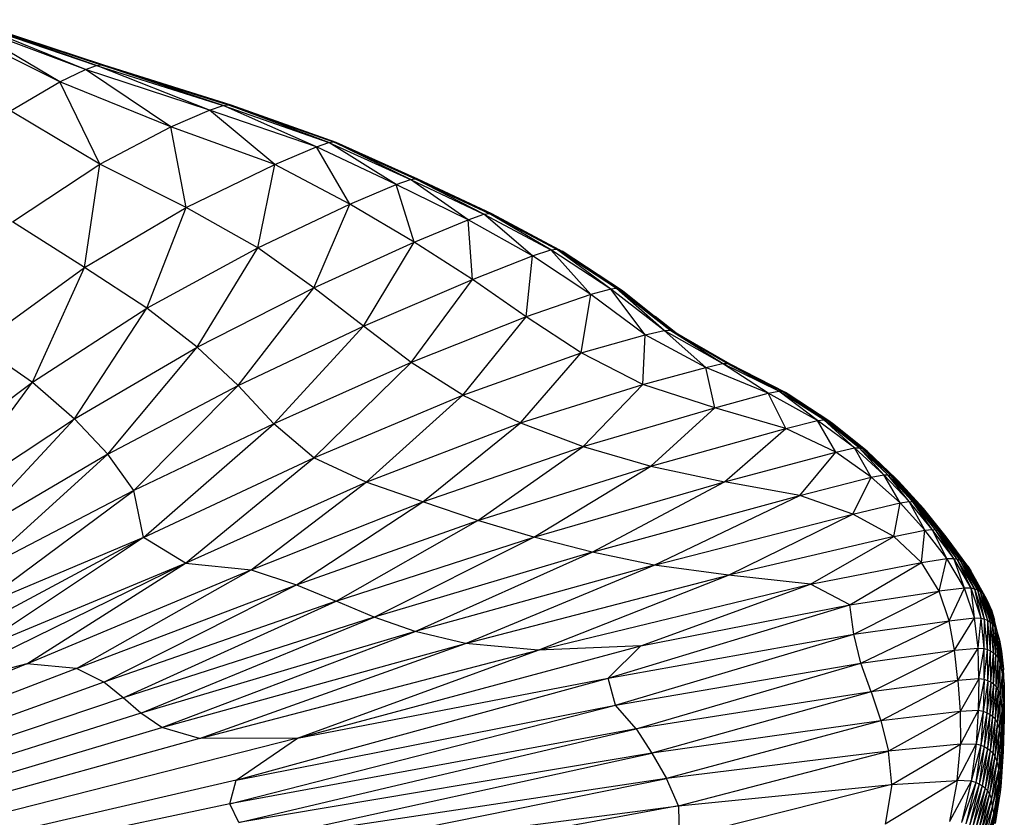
# Paper-space layout '_Trimétrica' of a CAD drawing. Header units: millimetres. Extents: x -426 to 1062, y -989 to 76.
# Tile 31 of 31: x 893 to 985, y -182 to -107. Entities that reach past the tile are written whole.
import ezdxf

# ---------------------------------------------------------------- set-up
doc = ezdxf.new("R2010")
doc.units = ezdxf.units.MM

psp = doc.layouts.new('_Trimétrica')

# ---------------------------------------------------------------- linework, layer by layer
at = {"color": 7, "linetype": 'Continuous', "lineweight": 25}
for p, q in [((899.004, -111.904), (887.537, -107.294)), ((887.537, -107.294), (900.019, -111.538)), ((900.019, -111.538), (887.794, -107.269)), ((887.794, -107.269), (900.459, -111.466)), ((900.459, -111.466), (887.984, -107.312)), ((900.715, -111.505), (887.984, -107.312)), ((896.588, -113.048), (886.188, -107.909)), ((896.588, -113.048), (887.098, -107.447)), ((899.004, -111.904), (887.098, -107.447)), ((896.588, -113.048), (899.004, -111.904)), ((899.004, -111.904), (900.019, -111.538)), ((906.958, -117.252), (899.004, -111.904)), ((910.532, -115.712), (899.004, -111.904)), ((900.019, -111.538), (900.459, -111.466)), ((910.532, -115.712), (900.019, -111.538)), ((900.019, -111.538), (911.81, -115.278)), ((911.81, -115.278), (900.459, -111.466)), ((900.459, -111.466), (912.296, -115.205)), ((900.459, -111.466), (900.715, -111.505)), ((912.296, -115.205), (900.715, -111.505)), ((912.568, -115.248), (900.715, -111.505)), ((892.002, -115.751), (896.588, -113.048)), ((900.328, -120.725), (896.588, -113.048)), ((906.958, -117.252), (896.588, -113.048)), ((910.532, -115.712), (911.81, -115.278)), ((911.81, -115.278), (912.296, -115.205)), ((920.51, -119.128), (911.81, -115.278)), ((911.81, -115.278), (921.678, -118.722)), ((921.678, -118.722), (912.296, -115.205)), ((912.296, -115.205), (922.105, -118.661)), ((912.296, -115.205), (912.568, -115.248)), ((922.105, -118.661), (912.568, -115.248)), ((922.35, -118.708), (912.568, -115.248)), ((900.328, -120.725), (892.002, -115.751)), ((906.958, -117.252), (910.532, -115.712)), ((916.647, -120.77), (910.532, -115.712)), ((920.51, -119.128), (910.532, -115.712)), ((900.328, -120.725), (906.958, -117.252)), ((908.382, -124.779), (906.958, -117.252)), ((916.647, -120.77), (906.958, -117.252)), ((916.647, -120.77), (920.51, -119.128)), ((920.51, -119.128), (921.678, -118.722)), ((923.629, -124.478), (920.51, -119.128)), ((927.933, -122.64), (920.51, -119.128)), ((921.678, -118.722), (922.105, -118.661)), ((927.933, -122.64), (921.678, -118.722)), ((921.678, -118.722), (929.262, -122.164)), ((929.262, -122.164), (922.105, -118.661)), ((922.105, -118.661), (929.714, -122.089)), ((922.105, -118.661), (922.35, -118.708)), ((929.714, -122.089), (922.35, -118.708)), ((929.962, -122.133), (922.35, -118.708)), ((892.195, -126.122), (900.328, -120.725)), ((898.907, -130.358), (900.328, -120.725)), ((908.382, -124.779), (900.328, -120.725)), ((908.382, -124.779), (916.647, -120.77)), ((915.048, -128.548), (916.647, -120.77)), ((923.629, -124.478), (916.647, -120.77)), ((923.629, -124.478), (927.933, -122.64)), ((927.933, -122.64), (929.262, -122.164)), ((929.612, -128.013), (927.933, -122.64)), ((934.638, -125.929), (927.933, -122.64)), ((929.262, -122.164), (929.714, -122.089)), ((934.638, -125.929), (929.262, -122.164)), ((929.262, -122.164), (936.119, -125.407)), ((936.119, -125.407), (929.714, -122.089)), ((929.714, -122.089), (936.594, -125.326)), ((929.714, -122.089), (929.962, -122.133)), ((936.594, -125.326), (929.962, -122.133)), ((936.845, -125.372), (929.962, -122.133)), ((915.048, -128.548), (923.629, -124.478)), ((920.278, -132.261), (923.629, -124.478)), ((929.612, -128.013), (923.629, -124.478)), ((898.907, -130.358), (908.382, -124.779)), ((904.72, -134.16), (908.382, -124.779)), ((915.048, -128.548), (908.382, -124.779)), ((934.638, -125.929), (936.119, -125.407)), ((936.119, -125.407), (936.594, -125.326)), ((940.654, -129.293), (936.119, -125.407)), ((936.119, -125.407), (942.357, -128.735)), ((942.357, -128.735), (936.594, -125.326)), ((936.594, -125.326), (942.876, -128.654)), ((936.594, -125.326), (936.845, -125.372)), ((942.876, -128.654), (936.845, -125.372)), ((943.14, -128.706), (936.845, -125.372)), ((898.907, -130.358), (892.195, -126.122)), ((929.612, -128.013), (934.638, -125.929)), ((935.041, -131.472), (934.638, -125.929)), ((940.654, -129.293), (934.638, -125.929)), ((920.278, -132.261), (929.612, -128.013)), ((924.885, -135.838), (929.612, -128.013)), ((935.041, -131.472), (929.612, -128.013)), ((904.72, -134.16), (915.048, -128.548)), ((909.403, -137.793), (915.048, -128.548)), ((920.278, -132.261), (915.048, -128.548)), ((935.041, -131.472), (940.654, -129.293)), ((940.046, -134.965), (940.654, -129.293)), ((940.654, -129.293), (942.357, -128.735)), ((946.08, -132.893), (940.654, -129.293)), ((942.357, -128.735), (942.876, -128.654)), ((946.08, -132.893), (942.357, -128.735)), ((947.936, -132.37), (942.357, -128.735)), ((947.936, -132.37), (942.876, -128.654)), ((948.481, -132.309), (942.876, -128.654)), ((942.876, -128.654), (943.14, -128.706)), ((948.481, -132.309), (943.14, -128.706)), ((943.14, -128.706), (948.754, -132.375)), ((943.14, -128.706), (943.391, -128.844)), ((948.754, -132.375), (943.391, -128.844)), ((949.013, -132.528), (943.391, -128.844)), ((889.009, -137.547), (898.907, -130.358)), ((894.047, -141.049), (898.907, -130.358)), ((904.72, -134.16), (898.907, -130.358)), ((924.885, -135.838), (935.041, -131.472)), ((929.347, -139.231), (935.041, -131.472)), ((940.046, -134.965), (935.041, -131.472)), ((909.403, -137.793), (920.278, -132.261)), ((913.225, -141.357), (920.278, -132.261)), ((924.885, -135.838), (920.278, -132.261)), ((946.08, -132.893), (940.046, -134.965)), ((945.162, -138.331), (946.08, -132.893)), ((947.936, -132.37), (946.08, -132.893)), ((951.151, -136.652), (946.08, -132.893)), ((948.481, -132.309), (947.936, -132.37)), ((951.151, -136.652), (947.936, -132.37)), ((952.921, -136.238), (947.936, -132.37)), ((952.921, -136.238), (948.481, -132.309)), ((953.431, -136.209), (948.481, -132.309)), ((948.754, -132.375), (948.481, -132.309)), ((953.431, -136.209), (948.754, -132.375)), ((953.706, -136.287), (948.754, -132.375)), ((948.754, -132.375), (949.013, -132.528)), ((953.706, -136.287), (949.013, -132.528)), ((949.013, -132.528), (953.973, -136.441)), ((894.047, -141.049), (904.72, -134.16)), ((897.96, -144.458), (904.72, -134.16)), ((909.403, -137.793), (904.72, -134.16)), ((940.046, -134.965), (929.347, -139.231)), ((934.153, -142.256), (940.046, -134.965)), ((945.162, -138.331), (940.046, -134.965)), ((953.994, -136.453), (952.067, -134.937)), ((913.225, -141.357), (924.885, -135.838)), ((916.544, -144.938), (924.885, -135.838)), ((929.347, -139.231), (924.885, -135.838)), ((945.162, -138.331), (951.151, -136.652)), ((950.924, -141.273), (951.151, -136.652)), ((951.151, -136.652), (952.921, -136.238)), ((956.8, -139.677), (951.151, -136.652)), ((952.921, -136.238), (953.431, -136.209)), ((956.8, -139.677), (952.921, -136.238)), ((958.342, -139.31), (952.921, -136.238)), ((958.342, -139.31), (953.431, -136.209)), ((958.786, -139.302), (953.431, -136.209)), ((953.431, -136.209), (953.706, -136.287)), ((958.786, -139.302), (953.706, -136.287)), ((959.06, -139.383), (953.706, -136.287)), ((954.007, -136.461), (959.242, -139.477)), ((889.009, -137.547), (894.047, -141.049)), ((897.96, -144.458), (909.403, -137.793)), ((901.089, -147.755), (909.403, -137.793)), ((913.225, -141.357), (909.403, -137.793)), ((934.153, -142.256), (945.162, -138.331)), ((939.51, -144.835), (945.162, -138.331)), ((950.924, -141.273), (945.162, -138.331)), ((929.347, -139.231), (916.544, -144.938)), ((920.272, -148.112), (929.347, -139.231)), ((934.153, -142.256), (929.347, -139.231)), ((956.8, -139.677), (958.342, -139.31)), ((958.342, -139.31), (958.786, -139.302)), ((962.602, -142.081), (958.342, -139.31)), ((963.595, -141.9), (958.342, -139.31)), ((963.595, -141.9), (958.786, -139.302)), ((963.945, -141.929), (958.786, -139.302)), ((958.786, -139.302), (959.06, -139.383)), ((963.945, -141.929), (959.06, -139.383)), ((964.201, -142.02), (959.06, -139.383)), ((950.924, -141.273), (956.8, -139.677)), ((957.639, -143.448), (956.8, -139.677)), ((962.602, -142.081), (956.8, -139.677)), ((882.484, -149.792), (894.047, -141.049)), ((885.306, -152.838), (894.047, -141.049)), ((894.047, -141.049), (897.96, -144.458)), ((939.51, -144.835), (950.924, -141.273)), ((945.347, -147.042), (950.924, -141.273)), ((957.639, -143.448), (950.924, -141.273)), ((901.089, -147.755), (913.225, -141.357)), ((903.488, -151.157), (913.225, -141.357)), ((916.544, -144.938), (913.225, -141.357)), ((957.639, -143.448), (962.602, -142.081)), ((962.602, -142.081), (963.595, -141.9)), ((964.232, -145.36), (962.602, -142.081)), ((967.189, -144.627), (962.602, -142.081)), ((967.189, -144.627), (963.595, -141.9)), ((967.799, -144.564), (963.595, -141.9)), ((963.595, -141.9), (963.945, -141.929)), ((967.799, -144.564), (963.945, -141.929)), ((968.094, -144.614), (963.945, -141.929)), ((963.945, -141.929), (964.201, -142.02)), ((968.094, -144.614), (964.201, -142.02)), ((968.339, -144.71), (964.201, -142.02)), ((964.201, -142.02), (964.449, -142.167)), ((968.339, -144.71), (964.449, -142.167)), ((964.449, -142.167), (968.571, -144.861)), ((920.272, -148.112), (934.153, -142.256)), ((925.152, -150.386), (934.153, -142.256)), ((934.153, -142.256), (939.51, -144.835)), ((945.347, -147.042), (957.639, -143.448)), ((951.655, -148.892), (957.639, -143.448)), ((964.232, -145.36), (957.639, -143.448)), ((885.306, -152.838), (897.96, -144.458)), ((887.489, -155.749), (897.96, -144.458)), ((897.96, -144.458), (901.089, -147.755)), ((916.544, -144.938), (903.488, -151.157)), ((904.404, -155.517), (916.544, -144.938)), ((920.272, -148.112), (916.544, -144.938)), ((925.152, -150.386), (939.51, -144.835)), ((930.433, -152.192), (939.51, -144.835)), ((939.51, -144.835), (945.347, -147.042)), ((964.232, -145.36), (967.189, -144.627)), ((967.189, -144.627), (967.799, -144.564)), ((968.905, -147.57), (967.189, -144.627)), ((970.63, -147.189), (967.189, -144.627)), ((970.63, -147.189), (967.799, -144.564)), ((971.085, -147.173), (967.799, -144.564)), ((967.799, -144.564), (968.094, -144.614)), ((971.085, -147.173), (968.094, -144.614)), ((971.359, -147.232), (968.094, -144.614)), ((968.094, -144.614), (968.339, -144.71)), ((971.359, -147.232), (968.339, -144.71)), ((971.6, -147.334), (968.339, -144.71)), ((968.339, -144.71), (968.571, -144.861)), ((971.6, -147.334), (968.571, -144.861)), ((971.83, -147.488), (968.571, -144.861)), ((951.655, -148.892), (964.232, -145.36)), ((958.544, -150.353), (964.232, -145.36)), ((968.905, -147.57), (964.232, -145.36)), ((930.433, -152.192), (945.347, -147.042)), ((935.537, -153.934), (945.347, -147.042)), ((945.347, -147.042), (951.655, -148.892)), ((958.544, -150.353), (968.905, -147.57)), ((965.539, -151.618), (968.905, -147.57)), ((968.905, -147.57), (970.63, -147.189)), ((972.211, -149.909), (968.905, -147.57)), ((970.63, -147.189), (971.085, -147.173)), ((972.211, -149.909), (970.63, -147.189)), ((973.384, -149.687), (970.63, -147.189)), ((973.384, -149.687), (971.085, -147.173)), ((973.755, -149.698), (971.085, -147.173)), ((971.085, -147.173), (971.359, -147.232)), ((973.755, -149.698), (971.359, -147.232)), ((974.021, -149.766), (971.359, -147.232)), ((971.359, -147.232), (971.6, -147.334)), ((974.021, -149.766), (971.6, -147.334)), ((974.263, -149.873), (971.6, -147.334)), ((971.6, -147.334), (971.83, -147.488)), ((974.263, -149.873), (971.83, -147.488)), ((974.494, -150.033), (971.83, -147.488)), ((901.089, -147.755), (887.489, -155.749)), ((901.089, -147.755), (889.063, -158.658)), ((903.488, -151.157), (901.089, -147.755)), ((904.404, -155.517), (920.272, -148.112)), ((908.305, -157.925), (920.272, -148.112)), ((925.152, -150.386), (920.272, -148.112)), ((935.537, -153.934), (951.655, -148.892)), ((940.774, -155.509), (951.655, -148.892)), ((951.655, -148.892), (958.544, -150.353)), ((908.305, -157.925), (925.152, -150.386)), ((914.426, -158.541), (925.152, -150.386)), ((930.433, -152.192), (925.152, -150.386)), ((940.774, -155.509), (958.544, -150.353)), ((946.196, -156.901), (958.544, -150.353)), ((965.539, -151.618), (958.544, -150.353)), ((965.539, -151.618), (972.211, -149.909)), ((970.5, -153.353), (972.211, -149.909)), ((972.211, -149.909), (973.384, -149.687)), ((974.892, -152.311), (972.211, -149.909)), ((974.892, -152.311), (973.384, -149.687)), ((975.734, -152.189), (973.384, -149.687)), ((973.384, -149.687), (973.755, -149.698)), ((975.734, -152.189), (973.755, -149.698)), ((976.064, -152.222), (973.755, -149.698)), ((973.755, -149.698), (974.021, -149.766)), ((976.064, -152.222), (974.021, -149.766)), ((976.33, -152.298), (974.021, -149.766)), ((974.021, -149.766), (974.263, -149.873)), ((976.33, -152.298), (974.263, -149.873)), ((976.575, -152.413), (974.263, -149.873)), ((974.263, -149.873), (974.494, -150.033)), ((976.575, -152.413), (974.494, -150.033)), ((976.807, -152.578), (974.494, -150.033)), ((974.494, -150.033), (974.755, -150.295)), ((976.807, -152.578), (974.755, -150.295)), ((977.06, -152.837), (974.755, -150.295)), ((888.556, -162.228), (903.488, -151.157)), ((903.488, -151.157), (889.063, -158.658)), ((904.404, -155.517), (903.488, -151.157)), ((914.426, -158.541), (930.433, -152.192)), ((918.663, -159.931), (930.433, -152.192)), ((935.537, -153.934), (930.433, -152.192)), ((946.196, -156.901), (965.539, -151.618)), ((951.962, -158.117), (965.539, -151.618)), ((970.5, -153.353), (965.539, -151.618)), ((974.892, -152.311), (975.734, -152.189)), ((977.198, -154.833), (975.734, -152.189)), ((977.881, -154.778), (975.734, -152.189)), ((975.734, -152.189), (976.064, -152.222)), ((977.881, -154.778), (976.064, -152.222)), ((978.2, -154.827), (976.064, -152.222)), ((976.064, -152.222), (976.33, -152.298)), ((970.5, -153.353), (974.892, -152.311)), ((974.296, -155.426), (974.892, -152.311)), ((977.198, -154.833), (974.892, -152.311)), ((978.2, -154.827), (976.33, -152.298)), ((978.471, -154.914), (976.33, -152.298)), ((976.33, -152.298), (976.575, -152.413)), ((978.471, -154.914), (976.575, -152.413)), ((978.718, -155.036), (976.575, -152.413)), ((976.575, -152.413), (976.807, -152.578)), ((978.718, -155.036), (976.807, -152.578)), ((978.95, -155.206), (976.807, -152.578)), ((976.807, -152.578), (977.06, -152.837)), ((978.95, -155.206), (977.06, -152.837)), ((979.189, -155.461), (977.06, -152.837)), ((918.663, -159.931), (935.537, -153.934)), ((922.362, -161.466), (935.537, -153.934)), ((940.774, -155.509), (935.537, -153.934)), ((951.962, -158.117), (970.5, -153.353)), ((958.913, -159.04), (970.5, -153.353)), ((974.296, -155.426), (970.5, -153.353)), ((974.296, -155.426), (977.198, -154.833)), ((976.9, -157.853), (977.198, -154.833)), ((977.198, -154.833), (977.881, -154.778)), ((979.241, -157.493), (977.198, -154.833)), ((979.241, -157.493), (977.881, -154.778)), ((979.883, -157.479), (977.881, -154.778)), ((977.881, -154.778), (978.2, -154.827)), ((979.883, -157.479), (978.2, -154.827)), ((980.206, -157.543), (978.2, -154.827)), ((978.2, -154.827), (978.471, -154.914)), ((980.206, -157.543), (978.471, -154.914)), ((980.481, -157.639), (978.471, -154.914)), ((978.471, -154.914), (978.718, -155.036)), ((980.481, -157.639), (978.718, -155.036)), ((980.731, -157.77), (978.718, -155.036)), ((978.718, -155.036), (978.95, -155.206)), ((882.269, -167.42), (904.404, -155.517)), ((904.404, -155.517), (888.357, -166.232)), ((904.404, -155.517), (888.556, -162.228)), ((908.305, -157.925), (904.404, -155.517)), ((922.362, -161.466), (940.774, -155.509)), ((925.902, -162.957), (940.774, -155.509)), ((946.196, -156.901), (940.774, -155.509)), ((974.296, -155.426), (958.913, -159.04)), ((966.554, -159.895), (974.296, -155.426)), ((976.9, -157.853), (974.296, -155.426)), ((980.731, -157.77), (978.95, -155.206)), ((980.959, -157.944), (978.95, -155.206)), ((978.95, -155.206), (979.189, -155.461)), ((980.959, -157.944), (979.189, -155.461)), ((981.188, -158.203), (979.189, -155.461)), ((946.196, -156.901), (925.902, -162.957)), ((929.699, -164.307), (946.196, -156.901)), ((951.962, -158.117), (946.196, -156.901)), ((976.9, -157.853), (979.241, -157.493)), ((978.527, -160.529), (979.241, -157.493)), ((979.241, -157.493), (979.883, -157.479)), ((980.888, -160.249), (979.241, -157.493)), ((980.888, -160.249), (979.883, -157.479)), ((981.528, -160.259), (979.883, -157.479)), ((979.883, -157.479), (980.206, -157.543)), ((981.528, -160.259), (980.206, -157.543)), ((981.854, -160.335), (980.206, -157.543)), ((980.206, -157.543), (980.481, -157.639)), ((981.854, -160.335), (980.481, -157.639)), ((982.134, -160.442), (980.481, -157.639)), ((980.481, -157.639), (980.731, -157.77)), ((982.134, -160.442), (980.731, -157.77)), ((982.385, -160.582), (980.731, -157.77)), ((980.731, -157.77), (980.959, -157.944)), ((884.338, -169.684), (908.305, -157.925)), ((888.357, -166.232), (908.305, -157.925)), ((893.527, -167.316), (908.305, -157.925)), ((893.527, -167.316), (914.426, -158.541)), ((898.158, -167.731), (914.426, -158.541)), ((908.305, -157.925), (914.426, -158.541)), ((914.426, -158.541), (918.663, -159.931)), ((951.962, -158.117), (929.699, -164.307)), ((934.392, -165.417), (951.962, -158.117)), ((958.913, -159.04), (951.962, -158.117)), ((966.554, -159.895), (976.9, -157.853)), ((970.222, -161.799), (976.9, -157.853)), ((978.527, -160.529), (976.9, -157.853)), ((982.385, -160.582), (980.959, -157.944)), ((982.611, -160.764), (980.959, -157.944)), ((980.959, -157.944), (981.188, -158.203)), ((982.611, -160.764), (981.188, -158.203)), ((982.828, -161.033), (981.188, -158.203)), ((981.188, -158.203), (981.471, -158.646)), ((982.828, -161.033), (981.471, -158.646)), ((934.392, -165.417), (958.913, -159.04)), ((941.177, -166.027), (958.913, -159.04)), ((966.554, -159.895), (958.913, -159.04)), ((898.158, -167.731), (918.663, -159.931)), ((900.715, -169.024), (918.663, -159.931)), ((918.663, -159.931), (922.362, -161.466)), ((941.177, -166.027), (966.554, -159.895)), ((950.727, -165.619), (966.554, -159.895)), ((970.222, -161.799), (966.554, -159.895)), ((970.222, -161.799), (978.527, -160.529)), ((970.592, -164.527), (978.527, -160.529)), ((980.888, -160.249), (978.527, -160.529)), ((979.451, -163.287), (978.527, -160.529)), ((979.451, -163.287), (980.888, -160.249)), ((981.837, -163.03), (980.888, -160.249)), ((981.528, -160.259), (980.888, -160.249)), ((981.837, -163.03), (981.528, -160.259)), ((982.446, -163.058), (981.528, -160.259)), ((981.854, -160.335), (981.528, -160.259)), ((982.446, -163.058), (981.854, -160.335)), ((982.77, -163.146), (981.854, -160.335)), ((982.134, -160.442), (981.854, -160.335)), ((982.77, -163.146), (982.134, -160.442)), ((983.052, -163.264), (982.134, -160.442)), ((982.385, -160.582), (982.134, -160.442)), ((983.052, -163.264), (982.385, -160.582)), ((983.306, -163.414), (982.385, -160.582)), ((982.611, -160.764), (982.385, -160.582)), ((983.306, -163.414), (982.611, -160.764)), ((983.531, -163.606), (982.611, -160.764)), ((982.828, -161.033), (982.611, -160.764)), ((983.531, -163.606), (982.828, -161.033)), ((983.736, -163.883), (982.828, -161.033)), ((983.081, -161.493), (982.828, -161.033)), ((922.362, -161.466), (900.715, -169.024)), ((902.511, -170.482), (922.362, -161.466)), ((925.902, -162.957), (922.362, -161.466)), ((947.693, -168.644), (970.222, -161.799)), ((950.727, -165.619), (970.222, -161.799)), ((970.592, -164.527), (970.222, -161.799)), ((983.736, -163.883), (983.081, -161.493)), ((983.938, -164.35), (983.081, -161.493)), ((983.415, -162.28), (983.081, -161.493)), ((984.141, -165.111), (983.415, -162.28)), ((983.415, -162.28), (983.684, -163.237)), ((983.938, -164.35), (983.415, -162.28)), ((925.902, -162.957), (902.511, -170.482)), ((904.136, -171.91), (925.902, -162.957)), ((929.699, -164.307), (925.902, -162.957)), ((970.592, -164.527), (979.451, -163.287)), ((971.232, -167.249), (979.451, -163.287)), ((979.451, -163.287), (981.837, -163.03)), ((979.972, -166.042), (979.451, -163.287)), ((979.972, -166.042), (981.837, -163.03)), ((982.162, -165.83), (981.837, -163.03)), ((981.837, -163.03), (982.446, -163.058)), ((982.162, -165.83), (982.446, -163.058)), ((982.721, -165.877), (982.446, -163.058)), ((982.446, -163.058), (982.77, -163.146)), ((982.721, -165.877), (982.77, -163.146)), ((983.041, -165.978), (982.77, -163.146)), ((982.77, -163.146), (983.052, -163.264)), ((983.041, -165.978), (983.052, -163.264)), ((983.326, -166.108), (983.052, -163.264)), ((983.052, -163.264), (983.306, -163.414)), ((984.141, -165.111), (983.684, -163.237)), ((983.326, -166.108), (983.306, -163.414)), ((983.583, -166.269), (983.306, -163.414)), ((983.306, -163.414), (983.531, -163.606)), ((983.583, -166.269), (983.531, -163.606)), ((983.811, -166.471), (983.531, -163.606)), ((983.531, -163.606), (983.736, -163.883)), ((983.811, -166.471), (983.736, -163.883)), ((984.014, -166.765), (983.736, -163.883)), ((983.736, -163.883), (983.938, -164.35)), ((929.699, -164.307), (904.136, -171.91)), ((906.091, -173.245), (929.699, -164.307)), ((934.392, -165.417), (929.699, -164.307)), ((947.693, -168.644), (970.592, -164.527)), ((948.375, -171.151), (970.592, -164.527)), ((971.232, -167.249), (970.592, -164.527)), ((984.014, -166.765), (983.938, -164.35)), ((984.203, -167.292), (983.938, -164.35)), ((983.938, -164.35), (984.141, -165.111)), ((984.203, -167.292), (984.141, -165.111)), ((984.425, -168.332), (984.141, -165.111)), ((984.141, -165.111), (984.33, -166.122)), ((906.091, -173.245), (934.392, -165.417)), ((909.609, -174.268), (934.392, -165.417)), ((909.609, -174.268), (941.177, -166.027)), ((918.754, -174.24), (950.727, -165.619)), ((918.754, -174.24), (941.177, -166.027)), ((941.177, -166.027), (934.392, -165.417)), ((950.727, -165.619), (941.177, -166.027)), ((947.693, -168.644), (950.727, -165.619)), ((971.232, -167.249), (979.972, -166.042)), ((972.19, -169.91), (979.972, -166.042)), ((979.972, -166.042), (982.162, -165.83)), ((980.286, -168.845), (979.972, -166.042)), ((980.286, -168.845), (982.162, -165.83)), ((982.223, -168.695), (982.162, -165.83)), ((982.162, -165.83), (982.721, -165.877)), ((982.223, -168.695), (982.721, -165.877)), ((982.736, -168.762), (982.721, -165.877)), ((982.721, -165.877), (983.041, -165.978)), ((982.736, -168.762), (983.041, -165.978)), ((983.053, -168.875), (983.041, -165.978)), ((983.041, -165.978), (983.326, -166.108)), ((983.053, -168.875), (983.326, -166.108)), ((983.34, -169.017), (983.326, -166.108)), ((983.326, -166.108), (983.583, -166.269)), ((983.34, -169.017), (983.583, -166.269)), ((983.601, -169.189), (983.583, -166.269)), ((983.583, -166.269), (983.811, -166.471)), ((983.601, -169.189), (983.811, -166.471)), ((983.833, -169.403), (983.811, -166.471)), ((983.811, -166.471), (984.014, -166.765)), ((983.833, -169.403), (984.014, -166.765)), ((984.038, -169.724), (984.014, -166.765)), ((984.014, -166.765), (984.203, -167.292)), ((984.425, -168.332), (984.33, -166.122)), ((984.33, -166.122), (984.538, -167.81)), ((893.527, -167.316), (806.549, -202.809)), ((898.158, -167.731), (806.549, -202.809)), ((893.527, -167.316), (884.338, -169.684)), ((898.158, -167.731), (893.527, -167.316)), ((900.715, -169.024), (898.158, -167.731)), ((948.375, -171.151), (971.232, -167.249)), ((950.299, -173.361), (971.232, -167.249)), ((972.19, -169.91), (971.232, -167.249)), ((984.038, -169.724), (984.203, -167.292)), ((984.229, -170.322), (984.203, -167.292)), ((984.203, -167.292), (984.425, -168.332)), ((984.538, -167.81), (984.425, -168.332)), ((984.591, -169.06), (984.538, -167.81)), ((913.024, -178.14), (947.693, -168.644)), ((918.754, -174.24), (947.693, -168.644)), ((948.375, -171.151), (947.693, -168.644)), ((982.223, -168.695), (980.286, -168.845)), ((982.223, -168.695), (980.477, -171.741)), ((982.223, -168.695), (982.173, -171.654)), ((982.736, -168.762), (982.173, -171.654)), ((982.736, -168.762), (982.223, -168.695)), ((982.736, -168.762), (982.646, -171.741)), ((983.053, -168.875), (982.736, -168.762)), ((984.229, -170.322), (984.425, -168.332)), ((984.394, -171.456), (984.425, -168.332)), ((984.549, -170.841), (984.425, -168.332)), ((984.591, -169.06), (984.425, -168.332)), ((900.715, -169.024), (806.549, -202.809)), ((902.511, -170.482), (900.715, -169.024)), ((980.286, -168.845), (972.19, -169.91)), ((980.286, -168.845), (973.096, -172.612)), ((980.286, -168.845), (980.477, -171.741)), ((983.053, -168.875), (982.646, -171.741)), ((983.053, -168.875), (982.963, -171.868)), ((983.34, -169.017), (982.963, -171.868)), ((983.34, -169.017), (983.053, -168.875)), ((983.34, -169.017), (983.251, -172.022)), ((983.601, -169.189), (983.251, -172.022)), ((983.601, -169.189), (983.34, -169.017)), ((983.601, -169.189), (983.514, -172.204)), ((983.833, -169.403), (983.514, -172.204)), ((983.833, -169.403), (983.601, -169.189)), ((983.833, -169.403), (983.748, -172.429)), ((984.038, -169.724), (983.833, -169.403)), ((984.591, -169.06), (984.549, -170.841)), ((984.591, -169.06), (984.601, -170.686)), ((902.511, -170.482), (806.549, -202.809)), ((904.136, -171.91), (902.511, -170.482)), ((972.19, -169.91), (950.299, -173.361)), ((972.19, -169.91), (951.764, -175.637)), ((972.19, -169.91), (973.096, -172.612)), ((984.038, -169.724), (983.748, -172.429)), ((984.038, -169.724), (983.955, -172.759)), ((984.229, -170.322), (983.955, -172.759)), ((984.229, -170.322), (984.038, -169.724)), ((984.229, -170.322), (984.138, -173.321)), ((984.394, -171.456), (984.229, -170.322)), ((912.427, -180.341), (948.375, -171.151)), ((913.024, -178.14), (948.375, -171.151)), ((950.299, -173.361), (948.375, -171.151)), ((984.394, -171.456), (984.138, -173.321)), ((984.394, -171.456), (984.287, -174.188)), ((984.549, -170.841), (984.394, -171.456)), ((984.481, -172.882), (984.394, -171.456)), ((984.549, -170.841), (984.481, -172.882)), ((984.5, -173.586), (984.601, -170.686)), ((984.549, -170.841), (984.5, -173.586)), ((984.549, -170.841), (984.601, -170.686)), ((984.601, -170.686), (984.575, -172.225)), ((984.588, -171.48), (984.592, -172.395)), ((904.136, -171.91), (806.549, -202.809)), ((906.091, -173.245), (904.136, -171.91)), ((980.477, -171.741), (973.096, -172.612)), ((980.477, -171.741), (973.806, -175.441)), ((982.173, -171.654), (980.477, -171.741)), ((980.477, -171.741), (980.507, -174.795)), ((982.173, -171.654), (980.507, -174.795)), ((982.173, -171.654), (981.982, -174.777)), ((982.646, -171.741), (981.982, -174.777)), ((982.646, -171.741), (982.173, -171.654)), ((982.646, -171.741), (982.423, -174.884)), ((982.963, -171.868), (982.423, -174.884)), ((982.963, -171.868), (982.646, -171.741)), ((982.963, -171.868), (982.738, -175.023)), ((983.251, -172.022), (982.738, -175.023)), ((983.251, -172.022), (982.963, -171.868)), ((983.251, -172.022), (983.027, -175.187)), ((983.514, -172.204), (983.027, -175.187)), ((983.514, -172.204), (983.251, -172.022)), ((983.514, -172.204), (983.291, -175.378)), ((983.748, -172.429), (983.291, -175.378)), ((983.748, -172.429), (983.514, -172.204)), ((983.748, -172.429), (983.526, -175.608)), ((983.955, -172.759), (983.748, -172.429)), ((984.446, -176.091), (984.575, -172.225)), ((984.575, -172.225), (984.5, -173.586)), ((984.509, -175.469), (984.575, -172.225)), ((984.592, -172.395), (984.509, -175.469)), ((984.575, -172.225), (984.592, -172.395)), ((806.549, -202.809), (906.091, -173.245)), ((909.609, -174.268), (906.091, -173.245)), ((950.299, -173.361), (912.427, -180.341)), ((913.269, -182.1), (950.299, -173.361)), ((950.299, -173.361), (951.764, -175.637)), ((973.096, -172.612), (951.764, -175.637)), ((973.096, -172.612), (953.12, -177.986)), ((973.096, -172.612), (973.806, -175.441)), ((983.955, -172.759), (983.526, -175.608)), ((983.955, -172.759), (983.73, -175.919)), ((984.138, -173.321), (983.73, -175.919)), ((984.138, -173.321), (983.905, -176.394)), ((984.138, -173.321), (983.955, -172.759)), ((984.287, -174.188), (984.138, -173.321)), ((984.481, -172.882), (984.287, -174.188)), ((984.365, -175.286), (984.481, -172.882)), ((984.5, -173.586), (984.481, -172.882)), ((918.754, -174.24), (806.549, -202.809)), ((909.609, -174.268), (806.549, -202.809)), ((918.754, -174.24), (909.609, -174.268)), ((913.024, -178.14), (918.754, -174.24)), ((984.287, -174.188), (983.905, -176.394)), ((984.287, -174.188), (984.064, -177.132)), ((984.278, -176.727), (984.5, -173.586)), ((984.365, -175.286), (984.287, -174.188)), ((984.5, -173.586), (984.365, -175.286)), ((984.446, -176.091), (984.5, -173.586)), ((980.507, -174.795), (973.806, -175.441)), ((974.117, -178.556), (980.507, -174.795)), ((981.982, -174.777), (980.213, -178.176)), ((980.213, -178.176), (980.507, -174.795)), ((980.507, -174.795), (981.982, -174.777)), ((981.982, -174.777), (981.523, -178.23)), ((982.423, -174.884), (981.523, -178.23)), ((982.423, -174.884), (981.936, -178.358)), ((982.738, -175.023), (981.936, -178.358)), ((981.982, -174.777), (982.423, -174.884)), ((982.738, -175.023), (982.25, -178.508)), ((983.027, -175.187), (982.25, -178.508)), ((982.423, -174.884), (982.738, -175.023)), ((983.027, -175.187), (982.54, -178.682)), ((982.738, -175.023), (983.027, -175.187)), ((983.027, -175.187), (983.291, -175.378)), ((951.764, -175.637), (913.269, -182.1)), ((914.42, -183.796), (951.764, -175.637)), ((951.764, -175.637), (953.12, -177.986)), ((973.806, -175.441), (953.12, -177.986)), ((954.236, -180.527), (973.806, -175.441)), ((974.117, -178.556), (973.806, -175.441)), ((983.291, -175.378), (982.54, -178.682)), ((983.291, -175.378), (982.804, -178.882)), ((983.526, -175.608), (982.804, -178.882)), ((983.526, -175.608), (983.038, -179.112)), ((983.73, -175.919), (983.038, -179.112)), ((983.73, -175.919), (983.236, -179.403)), ((983.291, -175.378), (983.526, -175.608)), ((983.526, -175.608), (983.73, -175.919)), ((983.73, -175.919), (983.905, -176.394)), ((984.365, -175.286), (984.064, -177.132)), ((984.174, -178.198), (984.446, -176.091)), ((984.446, -176.091), (984.203, -179.262)), ((984.259, -177.039), (984.365, -175.286)), ((984.509, -175.469), (984.275, -178.77)), ((984.446, -176.091), (984.275, -178.77)), ((984.446, -176.091), (984.509, -175.469)), ((983.905, -176.394), (983.236, -179.403)), ((983.905, -176.394), (983.395, -179.842)), ((983.905, -176.394), (984.064, -177.132)), ((984.259, -177.039), (984.039, -178.543)), ((984.259, -177.039), (984.064, -177.132)), ((984.174, -178.198), (984.259, -177.039)), ((984.064, -177.132), (983.395, -179.842)), ((984.064, -177.132), (983.495, -180.575)), ((984.064, -177.132), (984.039, -178.543)), ((913.024, -178.14), (806.549, -202.809)), ((912.427, -180.341), (913.024, -178.14)), ((953.12, -177.986), (914.42, -183.796)), ((915.55, -185.575), (953.12, -177.986)), ((954.236, -180.527), (953.12, -177.986)), ((954.236, -180.527), (974.117, -178.556)), ((974.117, -178.556), (954.31, -183.546)), ((980.213, -178.176), (973.486, -182.258)), ((974.117, -178.556), (973.486, -182.258)), ((974.117, -178.556), (980.213, -178.176)), ((980.213, -178.176), (979.486, -182.014)), ((981.523, -178.23), (979.486, -182.014)), ((981.523, -178.23), (980.213, -178.176)), ((981.523, -178.23), (980.624, -182.097)), ((981.936, -178.358), (980.624, -182.097)), ((981.936, -178.358), (981.019, -182.221)), ((982.25, -178.508), (981.019, -182.221)), ((982.25, -178.508), (981.344, -182.362)), ((982.54, -178.682), (981.344, -182.362)), ((981.936, -178.358), (981.523, -178.23)), ((982.54, -178.682), (981.648, -182.526)), ((982.804, -178.882), (981.648, -182.526)), ((982.804, -178.882), (981.927, -182.714)), ((982.25, -178.508), (981.936, -178.358)), ((982.54, -178.682), (982.25, -178.508)), ((982.804, -178.882), (982.54, -178.682)), ((983.038, -179.112), (982.804, -178.882)), ((983.495, -180.575), (984.039, -178.543)), ((983.561, -182.558), (984.174, -178.198)), ((984.174, -178.198), (983.611, -181.222)), ((984.039, -178.543), (983.611, -181.222)), ((984.174, -178.198), (983.703, -182.177)), ((984.174, -178.198), (984.039, -178.543)), ((984.203, -179.262), (984.174, -178.198)), ((984.275, -178.77), (984.203, -179.262)), ((983.038, -179.112), (981.927, -182.714)), ((983.038, -179.112), (982.175, -182.927)), ((983.236, -179.403), (982.175, -182.927)), ((983.236, -179.403), (982.386, -183.195)), ((983.236, -179.403), (983.038, -179.112)), ((983.395, -179.842), (983.236, -179.403)), ((984.203, -179.262), (983.703, -182.177)), ((984.203, -179.262), (983.758, -182.184)), ((912.427, -180.341), (806.549, -202.809)), ((913.269, -182.1), (912.427, -180.341)), ((915.55, -185.575), (954.236, -180.527)), ((954.236, -180.527), (916.255, -187.571)), ((954.236, -180.527), (954.31, -183.546)), ((983.395, -179.842), (982.386, -183.195)), ((983.395, -179.842), (982.55, -183.631)), ((983.495, -180.575), (982.55, -183.631)), ((983.495, -180.575), (982.689, -184.472)), ((983.495, -180.575), (983.395, -179.842)), ((983.611, -181.222), (983.495, -180.575)), ((983.611, -181.222), (982.689, -184.472)), ((983.158, -184.144), (983.611, -181.222)), ((983.561, -182.558), (983.611, -181.222))]:
    psp.add_line(p, q, dxfattribs=at)

doc.saveas('drawing.dxf')
